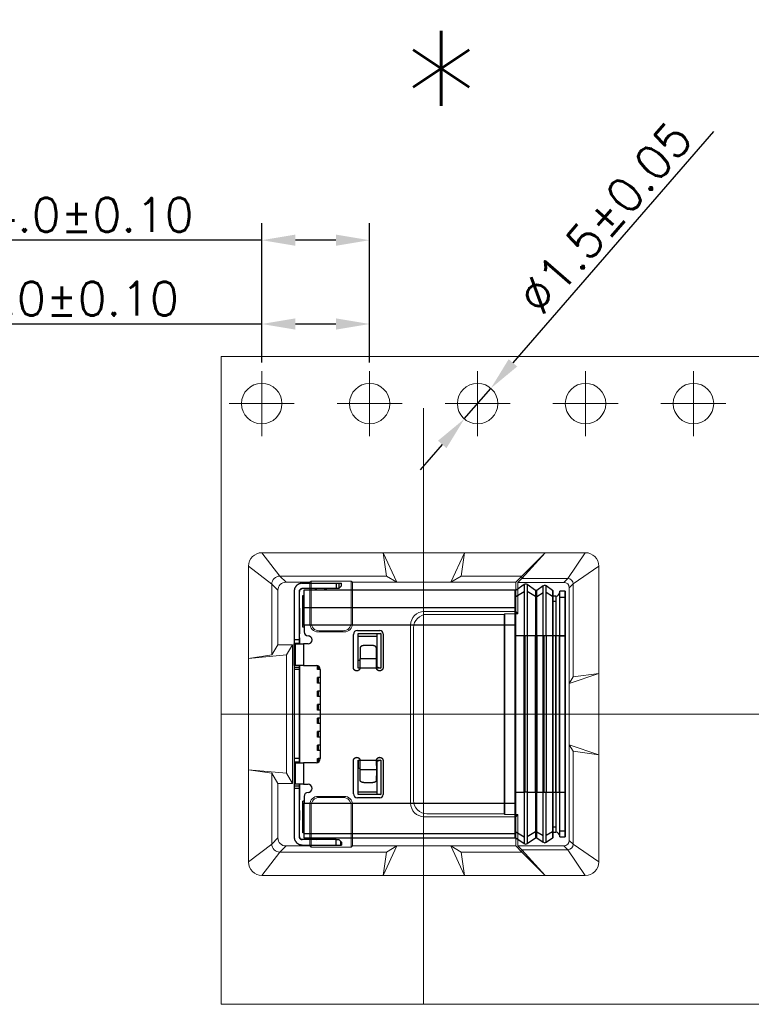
# Model space of a CAD drawing. Header units: millimetres. Extents: x 1290 to 1596, y 426 to 892.
# Tile 21 of 41: x 1394 to 1421, y 460 to 497. Entities that reach past the tile are written whole.
import ezdxf

# ---------------------------------------------------------------- set-up
doc = ezdxf.new("R2010")
doc.units = ezdxf.units.MM
doc.linetypes.add('CENTER', pattern=[50.8, 31.75, -6.35, 6.35, -6.35])
doc.linetypes.add('Continuous2', pattern=[0])
doc.layers.get('0').update_dxf_attribs({"lineweight": 20})
for name, color, linetype, lineweight in [('41(DIM)', 3, 'Continuous', 13), ('CEN', 1, 'CENTER', 13), ('NOTE 注解', 3, 'Continuous', 9)]:
    doc.layers.add(name, color=color, linetype=linetype, lineweight=lineweight)
doc.layers.add('Unnamed Level 55', color=1, linetype='Continuous')
doc.styles.add('ROMANS', font='romans.shx')
doc.styles.get("Standard").update_dxf_attribs({"font": 'romans.shx'})
doc.dimstyles.new('0.50', dxfattribs={"dimtxt": 2.5, "dimasz": 2.5, "dimexe": 1.25, "dimexo": 0.625, "dimtad": 1, "dimlfac": 0.5, "dimzin": 1, "dimdsep": 46, "dimtxsty": 'Standard', "dimcen": 2.5, "dimadec": 0, "dimazin": 0, "dimtol": 1, "dimtp": 0.1, "dimtm": 1e-05, "dimtfac": 1, "dimtmove": 0, "dimatfit": 3, "dimfxl": 1, "dimtolj": 1, "dimtzin": 1, "dimarcsym": 0})

# ---------------------------------------------------------------- blocks, each defined once
blk = doc.blocks.new('*D98')
at = {"layer": '41(DIM)', "color": 0, "lineweight": -2, "transparency": 16777216}
for p, q in [((1402.73, 484.016), (1402.73, 486.072)), ((1406.73, 484.016), (1406.73, 486.072)), ((1402.73, 485.447), (1391.379, 485.447)), ((1405.48, 485.447), (1403.98, 485.447))]:
    blk.add_line(p, q, dxfattribs=at)
at = {"layer": '41(DIM)', "color": 0, "transparency": 16777216}
for points in [[(1403.98, 485.656), (1403.98, 485.239), (1402.73, 485.447)], [(1405.48, 485.656), (1405.48, 485.239), (1406.73, 485.447)]]:
    blk.add_solid(points, dxfattribs=at)
at = {"layer": 'Defpoints', "color": 0, "transparency": 16777216}
for p in [(1406.73, 485.447), (1402.73, 483.703), (1406.73, 483.703)]:
    blk.add_point(p, dxfattribs=at)
at = {"layer": '41(DIM)', "color": 0, "transparency": 16777216, "insert": (1395.858, 486.385), "char_height": 1.25, "attachment_point": 5, "style": 'ROMANS'}
blk.add_mtext('\\A1;4.0±0.10', dxfattribs=at)
blk = doc.blocks.new('08302022203')
at = {"layer": 'Unnamed Level 55', "color": 6, "linetype": 'Continuous2', "lineweight": -3}
for p, q in [((-0.667, 4.849), (0.588, 4.849)), ((0.261, 4.85), (0.332, 4.85)), ((0.332, 4.85), (0.332, 4.849)), ((0.332, 4.85), (0.432, 4.85)), ((0.382, 4.85), (0.382, 4.849)), ((0.432, 4.85), (0.432, 4.849)), ((0.432, 4.849), (0.432, 4.85)), ((0.432, 4.849), (0.432, 4.85)), ((0.588, 4.849), (0.588, 4.649)), ((0.588, 4.849), (0.788, 4.849)), ((0.788, 4.749), (0.688, 4.649)), ((0.688, 4.649), (0.788, 4.749)), ((0.69, 4.849), (0.69, 4.649)), ((0.788, 4.749), (0.788, 4.849)), ((0.788, 4.749), (0.788, 4.849)), ((7.564, 4.799), (7.252, 4.584)), ((7.564, 4.799), (7.564, 2.895)), ((7.666, 4.799), (7.666, 2.895)), ((7.982, 4.58), (7.666, 4.799)), ((8.268, 4.749), (8.028, 4.58)), ((8.268, 2.895), (8.268, 4.749)), ((8.372, 2.895), (8.372, 4.749)), ((8.608, 4.584), (8.372, 4.749)), ((-0.97, 4.546), (-0.97, 2.75)), ((-0.77, 2.75), (-0.77, 4.546)), ((-0.77, 3.925), (-0.77, 4.546)), ((0.588, 4.649), (-0.667, 4.649)), ((-0.65, 4.395), (-0.6, 4.395)), ((-0.65, 3.295), (-0.65, 4.395)), ((-0.6, 3.3), (-0.6, 4.6)), ((-0.6, 4.6), (7.23, 4.6)), ((-0.181, 4.618), (-0.136, 4.649)), ((0.175, 4.623), (0.142, 4.6)), ((0.175, 4.623), (0.142, 4.6)), ((0.688, 4.649), (0.588, 4.649)), ((7.23, 4.6), (7.23, 3.3)), ((7.23, 4.575), (7.23, 4.6)), ((7.23, 4.221), (7.23, 4.575)), ((7.23, 4.575), (7.23, 4.4)), ((7.252, 2.895), (7.252, 4.584)), ((7.252, 4.357), (7.564, 4.544)), ((7.982, 4.355), (7.666, 4.544)), ((7.982, 4.58), (7.982, 2.895)), ((7.999, 2.895), (7.999, 4.575)), ((8.011, 4.575), (7.999, 4.575)), ((8.011, 4.575), (8.011, 2.895)), ((8.028, 2.895), (8.028, 4.58)), ((8.028, 4.355), (8.268, 4.501)), ((8.608, 4.357), (8.372, 4.501)), ((8.608, 4.584), (8.608, 2.895)), ((8.63, 2.895), (8.63, 4.575)), ((9.08, 4.55), (8.88, 4.55)), ((8.88, 2.895), (8.88, 4.55)), ((8.88, 2.895), (8.88, 4.525)), ((9.08, 2.895), (9.08, 4.55)), ((9.08, 4.55), (9.08, 2.895)), ((9.08, 2.895), (9.08, 4.525)), ((9.08, 4.525), (9.08, 2.895)), ((-0.6, 4.248), (-0.65, 4.248)), ((7.23, 3.846), (7.23, 4.221)), ((8.011, 4.35), (7.999, 4.35)), ((8.73, 4.375), (8.63, 4.375)), ((8.73, 4.177), (8.63, 4.177)), ((8.73, 4.375), (8.73, 2.895)), ((8.88, 4.328), (9.08, 4.328)), ((-0.77, 3.925), (-0.77, 3.775)), ((-0.77, 3.675), (-0.77, 3.775)), ((-0.77, 3.773), (-0.77, 3.774)), ((-0.77, 3.774), (-0.77, 3.675)), ((-0.77, 3.769), (-0.77, 3.773)), ((-0.77, 3.769), (-0.77, 2.981)), ((-0.77, 3.675), (-0.77, 3.575)), ((-0.77, 3.575), (-0.77, 3.675)), ((-0.6, 3.95), (7.23, 3.95)), ((7.23, 2.895), (7.23, 3.846)), ((-0.65, 3.225), (-0.65, 3.295)), ((-0.6, 3.295), (-0.65, 3.295)), ((-0.6, 3.3), (-0.6, 3.05)), ((7.23, 3.3), (-0.6, 3.3)), ((7.23, -3.3), (7.23, 3.3)), ((-0.77, 3.075), (-0.77, 3.175)), ((-0.77, 3.175), (-0.77, 3.075)), ((-0.77, 2.975), (-0.77, 3.075)), ((-0.77, 3.075), (-0.77, 2.976)), ((-0.77, 2.977), (-0.77, 2.981)), ((-0.77, 2.976), (-0.77, 2.977)), ((-0.77, 2.825), (-0.77, 2.975)), ((-0.6, 3.225), (-0.65, 3.225)), ((1.23, 1.725), (1.23, 2.95)), ((1.23, 1.725), (1.23, 2.95)), ((1.38, 3.1), (2.205, 3.1)), ((1.412, 2.983), (2.25, 2.983)), ((1.412, 1.7), (1.412, 2.983)), ((1.412, 2.883), (1.412, 2.983)), ((2.25, 2.983), (2.1, 2.965)), ((2.1, 2.965), (2.1, 1.756)), ((2.25, 2.983), (2.25, 1.7)), ((2.33, 2.975), (2.33, 1.725)), ((-0.77, 2.75), (-0.97, 2.75)), ((-0.97, 2.75), (-0.97, 2.6)), ((-0.77, 2.62), (-0.97, 2.62)), ((-0.97, 1.8), (-0.97, 2.6)), ((-0.97, 2.6), (-0.62, 2.6)), ((-0.923, 2.6), (-0.923, 1.8)), ((-0.77, 2.825), (-0.77, 2.6)), ((-0.77, 2.6), (-0.77, 2.75)), ((-0.62, 2.6), (-0.62, 1.8)), ((-0.45, 2.6), (-0.62, 2.6)), ((-0.62, 2.6), (-0.62, 1.8)), ((1.412, 2.883), (2.1, 2.883)), ((1.412, 2), (1.412, 2.883)), ((7.23, -2.895), (7.23, 2.895)), ((7.23, 2.895), (7.252, 2.895)), ((7.564, 2.895), (7.252, 2.895)), ((7.252, -2.895), (7.252, 2.895)), ((7.666, 2.895), (7.564, 2.895)), ((7.564, -2.895), (7.564, 2.895)), ((7.577, 2.895), (7.577, -2.895)), ((7.666, 2.895), (7.666, -2.895)), ((7.666, 2.895), (7.666, -2.895)), ((7.982, 2.895), (7.666, 2.895)), ((7.982, -2.895), (7.982, 2.895)), ((7.982, 2.895), (7.999, 2.895)), ((7.999, -2.895), (7.999, 2.895)), ((8.011, 2.895), (7.999, 2.895)), ((8.011, 2.895), (7.999, 2.895)), ((8.011, 2.895), (8.011, -2.895)), ((8.011, 2.895), (8.028, 2.895)), ((8.028, 2.895), (8.028, -2.895)), ((8.268, 2.895), (8.028, 2.895)), ((8.372, 2.895), (8.268, 2.895)), ((8.268, -2.895), (8.268, 2.895)), ((8.282, 2.895), (8.282, -2.895)), ((8.372, 2.895), (8.372, -2.895)), ((8.372, 2.895), (8.372, -2.895)), ((8.608, 2.895), (8.372, 2.895)), ((8.608, 2.895), (8.372, 2.895)), ((8.608, 2.895), (8.608, -2.895)), ((8.608, 2.895), (8.63, 2.895)), ((8.73, 2.895), (8.63, 2.895)), ((8.63, -2.895), (8.63, 2.895)), ((8.63, -2.895), (8.63, 2.895)), ((8.73, 2.895), (8.73, -2.895)), ((8.73, -2.895), (8.73, 2.895)), ((8.88, 2.895), (8.73, 2.895)), ((8.86, 2.895), (8.86, -2.895)), ((8.88, -2.895), (8.88, 2.895)), ((9.08, 2.895), (8.88, 2.895)), ((8.88, 2.895), (9.08, 2.895)), ((8.88, -2.895), (8.88, 2.895)), ((9.08, -2.895), (9.08, 2.895)), ((9.08, 2.895), (9.08, 2.829)), ((9.08, 2.895), (9.08, 2.829)), ((9.08, -2.895), (9.08, 2.895)), ((9.08, 2.829), (9.08, -2.829)), ((9.08, 2.829), (9.08, -2.829)), ((1.48, 2.45), (1.48, 2.06)), ((1.93, 2.54), (1.63, 2.54)), ((2.08, 2.06), (2.08, 2.45)), ((2.08, 2.29), (2.08, 2.45)), ((2.08, 2.29), (2.08, 2.45)), ((2.08, 1.9), (2.08, 2.29)), ((1.412, 1.7), (1.412, 2)), ((1.412, 2), (1.48, 2)), ((1.48, 1.725), (1.48, 2.06)), ((1.48, 2.06), (2.08, 2.06)), ((2.08, 2.06), (2.08, 1.725)), ((2.08, 2), (2.1, 2)), ((2.08, 1.714), (2.08, 1.9)), ((-0.62, 1.8), (-0.97, 1.8)), ((-0.97, 1.8), (-0.97, 1.65)), ((-0.77, 1.725), (-0.97, 1.725)), ((-0.77, 1.65), (-0.97, 1.65)), ((-0.97, 1.65), (-0.97, -1.65)), ((-0.77, 1.8), (-0.77, -1.8)), ((-0.77, 1.65), (-0.77, 1.8)), ((-0.77, -1.65), (-0.77, 1.65)), ((-0.62, 1.8), (-0.15, 1.8)), ((-0.1, 1.65), (-0.1, 1.791)), ((-0.07, 1.65), (-0.1, 1.65)), ((-0.07, 1.777), (-0.07, 1.65)), ((0, 1.65), (-0.07, 1.65)), ((0, 1.65), (0, -1.65)), ((1.474, 1.7), (1.412, 1.7)), ((1.477, 1.7), (1.48, 1.725)), ((2.083, 1.7), (1.477, 1.7)), ((1.48, 1.714), (1.48, 1.725)), ((2.08, 1.725), (2.083, 1.7)), ((2.08, 1.714), (2.08, 1.725)), ((2.25, 1.7), (2.086, 1.7)), ((2.1, 1.756), (2.25, 1.7)), ((-0.1, 1.15), (-0.1, 1.35)), ((-0.07, 1.35), (-0.1, 1.35)), ((-0.07, 1.15), (-0.1, 1.15)), ((-0.07, 1.35), (-0.07, 1.15)), ((0, 1.35), (-0.07, 1.35)), ((0, 1.15), (-0.07, 1.15)), ((-0.1, 0.65), (-0.1, 0.85)), ((-0.07, 0.85), (-0.1, 0.85)), ((-0.07, 0.85), (-0.07, 0.65)), ((0, 0.85), (-0.07, 0.85)), ((-0.07, 0.65), (-0.1, 0.65)), ((0, 0.65), (-0.07, 0.65)), ((-0.1, 0.15), (-0.1, 0.35)), ((-0.07, 0.35), (-0.1, 0.35)), ((-0.07, 0.15), (-0.1, 0.15)), ((-0.07, 0.35), (-0.07, 0.15)), ((0, 0.35), (-0.07, 0.35)), ((0, 0.15), (-0.07, 0.15)), ((-0.1, -0.35), (-0.1, -0.15)), ((-0.07, -0.15), (-0.1, -0.15)), ((-0.07, -0.35), (-0.1, -0.35)), ((-0.07, -0.15), (-0.07, -0.35)), ((0, -0.15), (-0.07, -0.15)), ((0, -0.35), (-0.07, -0.35)), ((-0.1, -0.85), (-0.1, -0.65)), ((-0.07, -0.65), (-0.1, -0.65)), ((-0.07, -0.65), (-0.07, -0.85)), ((0, -0.65), (-0.07, -0.65)), ((-0.07, -0.85), (-0.1, -0.85)), ((0, -0.85), (-0.07, -0.85)), ((-0.1, -1.35), (-0.1, -1.15)), ((-0.07, -1.15), (-0.1, -1.15)), ((-0.07, -1.35), (-0.1, -1.35)), ((-0.07, -1.15), (-0.07, -1.35)), ((0, -1.15), (-0.07, -1.15)), ((0, -1.35), (-0.07, -1.35)), ((-0.77, -1.65), (-0.97, -1.65)), ((-0.97, -1.65), (-0.97, -1.8)), ((-0.77, -1.78), (-0.97, -1.78)), ((-0.97, -1.8), (-0.97, -2.6)), ((-0.97, -1.8), (-0.62, -1.8)), ((-0.923, -1.8), (-0.923, -2.6)), ((-0.77, -1.8), (-0.77, -1.65)), ((-0.62, -1.8), (-0.62, -2.6)), ((-0.15, -1.8), (-0.62, -1.8)), ((-0.62, -1.8), (-0.62, -2.6)), ((-0.1, -1.791), (-0.1, -1.65)), ((-0.1, -1.65), (-0.07, -1.65)), ((-0.07, -1.65), (-0.07, -1.777)), ((0, -1.65), (-0.07, -1.65)), ((1.23, -2.95), (1.23, -1.725)), ((1.23, -2.95), (1.23, -1.725)), ((1.412, -1.7), (1.474, -1.7)), ((1.412, -2.983), (1.412, -1.7)), ((1.412, -1.7), (1.412, -2)), ((1.477, -1.7), (2.083, -1.7)), ((1.479, -1.706), (1.477, -1.7)), ((1.48, -1.725), (1.479, -1.706)), ((1.48, -2.06), (1.48, -1.725)), ((2.083, -1.7), (2.08, -1.725)), ((2.08, -1.725), (2.08, -1.714)), ((2.08, -1.9), (2.08, -1.714)), ((2.08, -1.725), (2.08, -2.06)), ((2.086, -1.7), (2.25, -1.7)), ((2.25, -1.7), (2.1, -1.756)), ((2.1, -1.756), (2.1, -2.965)), ((2.25, -1.7), (2.25, -2.983)), ((2.33, -1.725), (2.33, -2.975)), ((1.412, -2), (1.48, -2)), ((1.412, -2.883), (1.412, -2)), ((2.08, -2.06), (1.48, -2.06)), ((1.48, -2.45), (1.48, -2.06)), ((2.08, -1.9), (2.08, -2.29)), ((2.08, -2), (2.1, -2)), ((2.08, -2.06), (2.08, -2.45)), ((1.93, -2.54), (1.63, -2.54)), ((2.08, -2.45), (2.08, -2.29)), ((-0.62, -2.6), (-0.97, -2.6)), ((-0.97, -2.6), (-0.97, -2.75)), ((-0.77, -2.675), (-0.97, -2.675)), ((-0.77, -2.75), (-0.97, -2.75)), ((-0.97, -2.75), (-0.97, -4.546)), ((-0.77, -2.6), (-0.77, -2.825)), ((-0.77, -2.75), (-0.77, -2.6)), ((-0.77, -4.546), (-0.77, -2.75)), ((-0.77, -2.825), (-0.77, -2.975)), ((-0.62, -2.6), (-0.45, -2.6)), ((1.412, -2.983), (1.412, -2.883)), ((1.412, -2.883), (2.1, -2.883)), ((7.23, -3.846), (7.23, -2.895)), ((7.23, -2.895), (7.252, -2.895)), ((7.252, -2.895), (7.564, -2.895)), ((7.252, -4.584), (7.252, -2.895)), ((7.252, -2.895), (7.564, -2.895)), ((7.666, -2.895), (7.564, -2.895)), ((7.564, -2.895), (7.564, -4.799)), ((7.666, -2.895), (7.666, -4.799)), ((7.666, -2.895), (7.982, -2.895)), ((7.982, -2.895), (7.982, -4.58)), ((7.982, -2.895), (7.999, -2.895)), ((7.999, -4.575), (7.999, -2.895)), ((7.999, -2.895), (8.011, -2.895)), ((8.028, -2.895), (8.011, -2.895)), ((8.011, -2.895), (8.011, -4.575)), ((8.028, -2.895), (8.268, -2.895)), ((8.028, -4.58), (8.028, -2.895)), ((8.268, -2.895), (8.372, -2.895)), ((8.268, -4.749), (8.268, -2.895)), ((8.372, -4.749), (8.372, -2.895)), ((8.372, -2.895), (8.608, -2.895)), ((8.608, -2.895), (8.608, -4.584)), ((8.63, -2.895), (8.608, -2.895)), ((8.63, -2.895), (8.73, -2.895)), ((8.63, -4.575), (8.63, -2.895)), ((8.73, -2.895), (8.88, -2.895)), ((8.73, -2.895), (8.73, -4.375)), ((8.88, -2.895), (9.08, -2.895)), ((8.88, -4.55), (8.88, -2.895)), ((8.88, -2.895), (9.08, -2.895)), ((8.88, -4.525), (8.88, -2.895)), ((9.08, -2.829), (9.08, -2.895)), ((9.08, -2.829), (9.08, -2.895)), ((9.08, -2.895), (9.08, -4.55)), ((9.08, -2.895), (9.08, -4.525)), ((9.08, -4.55), (9.08, -2.895)), ((9.08, -4.525), (9.08, -2.895)), ((-0.77, -3.075), (-0.77, -2.975)), ((-0.77, -2.977), (-0.77, -2.976)), ((-0.77, -2.976), (-0.77, -3.075)), ((-0.77, -2.981), (-0.77, -2.977)), ((-0.77, -3.769), (-0.77, -2.981)), ((-0.77, -3.075), (-0.77, -3.175)), ((-0.77, -3.175), (-0.77, -3.075)), ((-0.6, -3.225), (-0.65, -3.225)), ((-0.65, -3.295), (-0.65, -3.225)), ((-0.6, -3.05), (-0.6, -3.3)), ((2.205, -3.1), (1.38, -3.1)), ((2.25, -2.983), (1.412, -2.983)), ((2.1, -2.965), (2.25, -2.983)), ((-0.77, -3.602), (-0.77, -3.575)), ((-0.77, -3.575), (-0.77, -3.675)), ((-0.77, -3.675), (-0.77, -3.602)), ((-0.65, -3.295), (-0.6, -3.295)), ((-0.65, -3.296), (-0.65, -3.295)), ((-0.65, -4.395), (-0.65, -3.296)), ((-0.6, -3.3), (7.23, -3.3)), ((-0.6, -3.3), (7.23, -3.3)), ((-0.6, -4.6), (-0.6, -3.3)), ((7.23, -3.3), (7.23, -4.6)), ((-0.77, -3.675), (-0.77, -3.774)), ((-0.77, -3.775), (-0.77, -3.675)), ((-0.77, -3.773), (-0.77, -3.769)), ((-0.77, -3.774), (-0.77, -3.773)), ((-0.77, -3.775), (-0.77, -3.925)), ((-0.77, -4.546), (-0.77, -3.925)), ((-0.6, -3.845), (-0.65, -3.845)), ((7.23, -4.221), (7.23, -3.846)), ((7.23, -4.575), (7.23, -4.221)), ((7.252, -4.357), (7.564, -4.544)), ((7.982, -4.355), (7.666, -4.544)), ((8.011, -4.35), (7.999, -4.35)), ((8.028, -4.355), (8.268, -4.501)), ((8.608, -4.357), (8.372, -4.501)), ((8.63, -4.177), (8.73, -4.177)), ((8.63, -4.375), (8.73, -4.375)), ((8.88, -4.328), (9.08, -4.328)), ((0.588, -4.649), (-0.667, -4.649)), ((-0.6, -4.395), (-0.65, -4.395)), ((-0.6, -4.426), (7.23, -4.426)), ((7.23, -4.6), (-0.6, -4.6)), ((-0.181, -4.618), (-0.136, -4.649)), ((0.175, -4.623), (0.142, -4.6)), ((0.175, -4.623), (0.142, -4.6)), ((0.588, -4.849), (0.588, -4.649)), ((0.588, -4.649), (0.688, -4.649)), ((0.688, -4.649), (0.788, -4.749)), ((0.788, -4.749), (0.688, -4.649)), ((0.762, -4.849), (0.762, -4.722)), ((7.23, -4.4), (7.23, -4.575)), ((7.23, -4.6), (7.23, -4.575)), ((7.252, -4.584), (7.564, -4.799)), ((7.666, -4.799), (7.982, -4.58)), ((7.999, -4.575), (8.011, -4.575)), ((8.028, -4.58), (8.268, -4.749)), ((8.372, -4.749), (8.608, -4.584)), ((8.88, -4.55), (9.08, -4.55)), ((-0.667, -4.849), (0.588, -4.849)), ((0.261, -4.85), (0.332, -4.85)), ((0.332, -4.85), (0.332, -4.849)), ((0.332, -4.85), (0.332, -4.849)), ((0.332, -4.85), (0.432, -4.85)), ((0.418, -4.85), (0.418, -4.849)), ((0.432, -4.849), (0.432, -4.85)), ((0.432, -4.85), (0.432, -4.849)), ((0.432, -4.85), (0.432, -4.849)), ((0.588, -4.849), (0.788, -4.849)), ((0.788, -4.749), (0.788, -4.849)), ((0.788, -4.849), (0.788, -4.749))]:
    blk.add_line(p, q, dxfattribs=at)
for centre, radius, start, end in [((7.615, 4.725), 0.09, 55.2651, 124.7349), ((8.32, 4.675), 0.09, 55.008, 124.992), ((-0.238, 4.7), 0.1, 270, 305), ((7.224, 4.625), 0.05, 277.1151, 304.7349), ((7.999, 4.605), 0.03, 235.2651, 270), ((8.011, 4.605), 0.03, 270, 304.992), ((8.636, 4.625), 0.05, 235.008, 262.7186), ((8.73, 4.525), 0.15, 270, 0), ((-0.45, 3.05), 0.15, 180, 270), ((1.38, 2.95), 0.15, 90, 180), ((1.38, 2.95), 0.15, 90, 180), ((2.205, 2.975), 0.125, 360, 90), ((-0.45, 2.75), 0.15, 270, 90), ((-0.15, 1.65), 0.15, 360, 90), ((-0.15, -1.65), 0.15, 270, 0), ((-0.45, -3.05), 0.15, 90, 180), ((-0.45, -2.75), 0.15, 270, 90), ((1.38, -2.95), 0.15, 180, 270), ((1.38, -2.95), 0.15, 180, 270), ((2.205, -2.975), 0.125, 270, 0), ((8.73, -4.525), 0.15, 0, 90), ((7.224, -4.625), 0.05, 55.2651, 82.8849), ((7.999, -4.605), 0.03, 90, 124.7349), ((8.011, -4.605), 0.03, 55.008, 90), ((8.636, -4.625), 0.05, 97.2814, 124.992), ((7.615, -4.725), 0.09, 235.2651, 304.7349), ((8.32, -4.675), 0.09, 235.008, 304.992)]:
    blk.add_arc(centre, radius, start, end, dxfattribs=at)
for points in [[(-0.667, 4.849), (-0.783, 4.826), (-0.881, 4.761), (-0.947, 4.662), (-0.97, 4.546)], [(-0.77, 4.546), (-0.762, 4.586), (-0.74, 4.619), (-0.706, 4.641), (-0.667, 4.649)], [(-0.667, 4.649), (-0.706, 4.641), (-0.74, 4.619), (-0.762, 4.586), (-0.77, 4.546)], [(0.261, 4.65), (0.216, 4.643), (0.175, 4.623)], [(0.261, 4.65), (0.216, 4.643), (0.175, 4.623)], [(1.245, 1.666), (1.234, 1.695), (1.23, 1.725)], [(1.437, 1.631), (1.435, 1.629), (1.399, 1.608), (1.357, 1.6), (1.316, 1.606), (1.279, 1.626), (1.25, 1.657), (1.245, 1.666)], [(1.477, 1.7), (1.462, 1.661), (1.437, 1.631)], [(1.477, 1.7), (1.479, 1.707), (1.48, 1.714)], [(2.083, 1.7), (2.081, 1.707), (2.08, 1.714)], [(2.321, 1.679), (2.303, 1.647), (2.271, 1.619), (2.232, 1.603), (2.191, 1.601), (2.15, 1.613), (2.116, 1.637), (2.092, 1.671), (2.083, 1.7)], [(2.33, 1.725), (2.323, 1.684), (2.321, 1.679)], [(1.23, -1.725), (1.237, -1.684), (1.246, -1.664)], [(1.246, -1.664), (1.257, -1.647), (1.289, -1.619), (1.328, -1.603), (1.369, -1.601), (1.41, -1.613), (1.442, -1.636)], [(1.442, -1.636), (1.444, -1.637), (1.468, -1.671), (1.477, -1.7)], [(2.08, -1.714), (2.081, -1.707), (2.083, -1.7)], [(2.083, -1.7), (2.098, -1.661), (2.125, -1.629), (2.127, -1.628)], [(2.083, -1.7), (2.098, -1.661), (2.124, -1.63)], [(2.127, -1.628), (2.161, -1.608), (2.203, -1.6), (2.244, -1.606), (2.281, -1.626), (2.31, -1.657), (2.326, -1.695), (2.33, -1.725)], [(-0.97, -4.546), (-0.947, -4.662), (-0.881, -4.761), (-0.783, -4.826), (-0.667, -4.849)], [(-0.667, -4.649), (-0.706, -4.641), (-0.74, -4.619), (-0.762, -4.586), (-0.77, -4.546)], [(-0.77, -4.546), (-0.762, -4.586), (-0.74, -4.619), (-0.706, -4.641), (-0.667, -4.649)], [(0.261, -4.65), (0.216, -4.643), (0.175, -4.623)], [(0.261, -4.65), (0.216, -4.643), (0.175, -4.623)]]:
    blk.add_open_spline(points, degree=1, dxfattribs=at)
for points, weights in [([(1.63, 2.54), (1.48, 2.54), (1.48, 2.45)], [1, 0.707106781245, 1]), ([(2.08, 2.45), (2.08, 2.54), (1.93, 2.54)], [1, 0.707106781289, 1]), ([(1.63, -2.54), (1.48, -2.54), (1.48, -2.45)], [1, 0.707106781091, 1]), ([(2.08, -2.45), (2.08, -2.54), (1.93, -2.54)], [1, 0.707106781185, 1])]:
    blk.add_rational_spline(points, weights, degree=2, dxfattribs=at)
blk = doc.blocks.new('*D92')
at = {"layer": '41(DIM)', "color": 0, "lineweight": -2, "transparency": 16777216}
for p, q in [((1419.47, 492.574), (1412.04, 484.008)), ((1410.238, 481.931), (1411.221, 483.064)), ((1409.419, 480.987), (1408.6, 480.042))]:
    blk.add_line(p, q, dxfattribs=at)
at = {"layer": '41(DIM)', "color": 0, "transparency": 16777216}
for points in [[(1411.883, 484.145), (1412.198, 483.872), (1411.221, 483.064)], [(1409.262, 481.123), (1409.577, 480.85), (1410.238, 481.931)]]:
    blk.add_solid(points, dxfattribs=at)
at = {"layer": 'Defpoints', "color": 0, "transparency": 16777216}
for p in [(1411.221, 483.064), (1410.238, 481.931)]:
    blk.add_point(p, dxfattribs=at)
at = {"layer": '41(DIM)', "color": 0, "transparency": 16777216, "insert": (1415.457, 489.378), "char_height": 1.25, "attachment_point": 5, "rotation": 49.0619, "style": 'ROMANS'}
blk.add_mtext('\\A1;∅1.5±0.05', dxfattribs=at)
blk = doc.blocks.new('*D94')
at = {"layer": '41(DIM)', "color": 0, "lineweight": -2, "transparency": 16777216}
for p, q in [((1402.73, 484.016), (1402.73, 489.177)), ((1406.73, 484.016), (1406.73, 489.177)), ((1402.73, 488.552), (1391.926, 488.552)), ((1405.48, 488.552), (1403.98, 488.552))]:
    blk.add_line(p, q, dxfattribs=at)
at = {"layer": '41(DIM)', "color": 0, "transparency": 16777216}
for points in [[(1403.98, 488.76), (1403.98, 488.344), (1402.73, 488.552)], [(1405.48, 488.76), (1405.48, 488.344), (1406.73, 488.552)]]:
    blk.add_solid(points, dxfattribs=at)
at = {"layer": 'Defpoints', "color": 0, "transparency": 16777216}
for p in [(1406.73, 488.552), (1402.73, 483.703), (1406.73, 483.703)]:
    blk.add_point(p, dxfattribs=at)
at = {"layer": '41(DIM)', "color": 0, "transparency": 16777216, "insert": (1396.405, 489.49), "char_height": 1.25, "attachment_point": 5, "style": 'ROMANS'}
blk.add_mtext('\\A1;4.0±0.10', dxfattribs=at)

msp = doc.modelspace()

# ---------------------------------------------------------------- linework, layer by layer
at = {"color": 4}
for p, q in [((1401.231, 484.247), (1456.552, 484.247)), ((1402.739, 476.976), (1414.721, 476.976)), ((1403.405, 476.11), (1402.739, 476.976)), ((1407.36, 476.11), (1407.229, 476.976)), ((1407.229, 476.976), (1407.738, 475.883)), ((1410.247, 476.976), (1409.738, 475.883)), ((1410.116, 476.11), (1410.247, 476.976)), ((1412.371, 476.11), (1413.237, 476.976)), ((1412.371, 476.021), (1413.237, 476.976)), ((1414.721, 476.976), (1414.072, 476.021)), ((1402.239, 470.997), (1402.239, 476.476)), ((1402.239, 476.476), (1403.105, 475.81)), ((1414.272, 475.821), (1415.221, 476.476)), ((1415.221, 476.476), (1415.221, 470.997)), ((1403.405, 476.11), (1407.36, 476.11)), ((1403.631, 475.883), (1403.405, 476.11)), ((1407.738, 475.883), (1407.36, 476.11)), ((1409.738, 475.883), (1410.116, 476.11)), ((1410.116, 476.11), (1412.371, 476.11)), ((1412.145, 475.883), (1412.371, 476.11)), ((1412.227, 475.877), (1412.371, 476.021)), ((1412.371, 476.021), (1412.371, 476.11)), ((1412.371, 476.021), (1414.072, 476.021)), ((1414.072, 476.021), (1413.928, 475.877)), ((1403.105, 473.19), (1403.105, 475.81)), ((1403.105, 475.81), (1403.331, 475.583)), ((1404.517, 475.883), (1403.631, 475.883)), ((1406.091, 475.883), (1412.145, 475.883)), ((1412.145, 474.797), (1412.145, 475.883)), ((1412.227, 475.877), (1413.928, 475.877)), ((1412.227, 475.877), (1412.227, 474.715)), ((1414.128, 475.677), (1414.272, 475.821)), ((1414.128, 475.677), (1414.128, 470.997)), ((1414.272, 475.821), (1414.272, 472.375)), ((1403.331, 473.568), (1403.331, 475.583)), ((1408.748, 474.797), (1412.145, 474.797)), ((1408.854, 474.691), (1411.718, 474.691)), ((1411.741, 474.715), (1411.718, 474.691)), ((1411.718, 474.691), (1411.718, 470.997)), ((1411.741, 474.715), (1411.741, 470.997)), ((1411.741, 474.715), (1412.227, 474.715)), ((1412.227, 474.715), (1412.145, 474.797)), ((1408.248, 474.297), (1408.248, 470.997)), ((1408.354, 474.191), (1408.354, 470.997)), ((1403.105, 473.19), (1403.331, 473.568)), ((1403.331, 473.568), (1403.871, 473.568)), ((1403.871, 473.568), (1403.644, 473.19)), ((1403.871, 473.568), (1403.871, 470.997)), ((1403.644, 473.19), (1402.239, 473.059)), ((1402.239, 473.059), (1403.105, 473.19)), ((1403.644, 473.19), (1403.644, 470.997)), ((1415.221, 472.507), (1414.128, 472.135)), ((1414.128, 472.135), (1414.272, 472.375)), ((1414.272, 472.375), (1415.221, 472.507)), ((1402.239, 470.997), (1402.239, 465.519)), ((1403.644, 468.805), (1403.644, 470.997)), ((1403.871, 468.427), (1403.871, 470.997)), ((1408.248, 467.697), (1408.248, 470.997)), ((1408.354, 467.803), (1408.354, 470.997)), ((1411.718, 467.303), (1411.718, 470.997)), ((1411.741, 467.28), (1411.741, 470.997)), ((1414.128, 466.317), (1414.128, 470.997)), ((1415.221, 465.519), (1415.221, 470.997)), ((1414.128, 469.859), (1414.272, 469.619)), ((1415.221, 469.488), (1414.128, 469.859)), ((1414.272, 466.174), (1414.272, 469.619)), ((1414.272, 469.619), (1415.221, 469.488)), ((1403.644, 468.805), (1402.239, 468.936)), ((1402.239, 468.936), (1403.105, 468.805)), ((1403.105, 468.805), (1403.105, 466.185)), ((1403.105, 468.805), (1403.331, 468.427)), ((1403.871, 468.427), (1403.644, 468.805)), ((1403.331, 468.427), (1403.331, 466.412)), ((1403.331, 468.427), (1403.871, 468.427)), ((1408.854, 467.303), (1411.718, 467.303)), ((1411.741, 467.28), (1411.718, 467.303)), ((1411.741, 467.28), (1412.227, 467.28)), ((1412.227, 467.28), (1412.145, 467.197)), ((1412.227, 466.117), (1412.227, 467.28)), ((1408.748, 467.197), (1412.145, 467.197)), ((1412.145, 467.197), (1412.145, 466.112)), ((1402.239, 465.519), (1403.105, 466.185)), ((1403.105, 466.185), (1403.331, 466.412)), ((1414.128, 466.317), (1414.272, 466.174)), ((1414.272, 466.174), (1415.221, 465.519)), ((1403.405, 465.885), (1402.739, 465.019)), ((1403.631, 466.112), (1403.405, 465.885)), ((1403.405, 465.885), (1407.36, 465.885)), ((1404.517, 466.112), (1403.631, 466.112)), ((1406.091, 466.112), (1412.145, 466.112)), ((1407.229, 465.019), (1407.738, 466.112)), ((1407.36, 465.885), (1407.229, 465.019)), ((1407.738, 466.112), (1407.36, 465.885)), ((1409.738, 466.112), (1410.116, 465.885)), ((1410.247, 465.019), (1409.738, 466.112)), ((1410.116, 465.885), (1412.371, 465.885)), ((1410.116, 465.885), (1410.247, 465.019)), ((1412.145, 466.112), (1412.371, 465.885)), ((1412.227, 466.117), (1413.928, 466.117)), ((1412.227, 466.117), (1412.371, 465.974)), ((1412.371, 465.974), (1412.371, 465.885)), ((1412.371, 465.974), (1414.072, 465.974)), ((1412.371, 465.974), (1413.237, 465.019)), ((1412.371, 465.885), (1413.237, 465.019)), ((1414.072, 465.974), (1413.928, 466.117)), ((1414.721, 465.019), (1414.072, 465.974)), ((1402.739, 465.019), (1414.721, 465.019)), ((1401.231, 460.247), (1456.552, 460.247))]:
    msp.add_line(p, q, dxfattribs=at)
at = {"color": 0}
msp.add_line((1401.231, 484.247), (1401.231, 460.247), dxfattribs=at)
at = {"color": 1}
for p, q in [((1404.559, 475.925), (1404.517, 475.883)), ((1404.517, 474.344), (1404.517, 475.883)), ((1404.559, 474.385), (1404.559, 475.925)), ((1406.049, 475.925), (1404.559, 475.925)), ((1406.049, 474.385), (1406.049, 475.925)), ((1406.091, 475.883), (1406.049, 475.925)), ((1406.091, 474.344), (1406.091, 475.883)), ((1404.817, 474.044), (1405.791, 474.044)), ((1404.859, 474.085), (1405.749, 474.085)), ((1404.817, 467.951), (1405.791, 467.951)), ((1404.517, 467.651), (1404.517, 466.112)), ((1404.559, 467.609), (1404.559, 466.07)), ((1404.859, 467.909), (1405.749, 467.909)), ((1406.049, 467.609), (1406.049, 466.07)), ((1406.091, 467.651), (1406.091, 466.112)), ((1404.559, 466.07), (1404.517, 466.112)), ((1406.049, 466.07), (1404.559, 466.07)), ((1406.091, 466.112), (1406.049, 466.07))]:
    msp.add_line(p, q, dxfattribs=at)
at = {"ltscale": 1.5}
for centre in [(1402.73, 482.497), (1406.73, 482.497), (1410.73, 482.497), (1414.73, 482.497), (1418.73, 482.497)]:
    msp.add_circle(centre, 0.75, dxfattribs=at)
at = {"color": 4}
for centre, radius, start, end in [((1402.739, 476.476), 0.5, 90, 180), ((1414.721, 476.476), 0.5, 0, 90), ((1403.405, 475.81), 0.3, 90, 180), ((1414.072, 475.821), 0.2, 0, 90), ((1403.631, 475.583), 0.3, 90, 180), ((1413.928, 475.677), 0.2, 0, 90), ((1408.748, 474.297), 0.5, 90, 180), ((1408.854, 474.191), 0.5, 90, 180), ((1408.748, 467.697), 0.5, 180, 270), ((1408.854, 467.803), 0.5, 180, 270), ((1403.405, 466.185), 0.3, 180, 270), ((1403.631, 466.412), 0.3, 180, 270), ((1413.928, 466.317), 0.2, 270, 0), ((1414.072, 466.174), 0.2, 270, 0), ((1402.739, 465.519), 0.5, 180, 270), ((1414.721, 465.519), 0.5, 270, 0)]:
    msp.add_arc(centre, radius, start, end, dxfattribs=at)
at = {"color": 1}
for centre, start, end in [((1404.817, 474.344), 180, 270), ((1404.859, 474.385), 180, 270), ((1405.749, 474.385), 270, 360), ((1405.791, 474.344), 270, 360), ((1404.817, 467.651), 90, 180), ((1405.791, 467.651), 0, 90), ((1404.859, 467.609), 90, 180), ((1405.749, 467.609), 0, 90)]:
    msp.add_arc(centre, 0.3, start, end, dxfattribs=at)
at = {"layer": 'CEN', "ltscale": 2}
for p, q in [((1402.73, 483.703), (1402.73, 481.292)), ((1406.73, 483.703), (1406.73, 481.292)), ((1410.73, 483.703), (1410.73, 481.292)), ((1414.73, 483.703), (1414.73, 481.292)), ((1418.73, 483.703), (1418.73, 481.292)), ((1401.524, 482.497), (1403.935, 482.497)), ((1405.524, 482.497), (1407.935, 482.497)), ((1409.524, 482.497), (1411.935, 482.497)), ((1413.524, 482.497), (1415.935, 482.497)), ((1417.524, 482.497), (1419.935, 482.497))]:
    msp.add_line(p, q, dxfattribs=at)
at = {"layer": 'CEN', "linetype": 'CENTER', "ltscale": 10}
for p, q in [((1408.73, 482.327), (1408.73, 460.247)), ((1401.231, 470.997), (1436.369, 470.997))]:
    msp.add_line(p, q, dxfattribs=at)

# ---------------------------------------------------------------- block references
at = {"color": 4}
msp.add_blockref('08302022203', (1404.898, 470.997), dxfattribs=at)

# ---------------------------------------------------------------- texts
at = {"layer": 'NOTE 注解', "insert": (1407.714, 496.302), "char_height": 4.86, "width": 261.05596, "attachment_point": 1, "style": 'ROMANS'}
msp.add_mtext('*', dxfattribs=at)

# ---------------------------------------------------------------- dimensions: what is measured, and where the dimension line sits
at = {"layer": '41(DIM)'}
dim = msp.add_diameter_dim_2p(p1=(1410.238, 481.931), p2=(1411.221, 483.064), dimstyle='0.50', override={"dimscale": 0.5, "dimgap": 0.625, "dimdec": 1, "dimlfac": 1, "dimtxsty": 'ROMANS', "dimtol": 1, "dimlim": 0, "dimtp": 0.05, "dimtm": 0.05}, dxfattribs=at)
dim.commit()
dim.dimension.update_dxf_attribs({"geometry": '*D92', "text_midpoint": (1415.457, 489.378)})
for base, picture, middle in [((1406.73, 488.552), '*D94', (1396.405, 488.552)), ((1406.73, 485.447), '*D98', (1395.858, 485.447))]:
    dim = msp.add_linear_dim(base=base, p1=(1402.73, 483.703), p2=(1406.73, 483.703), dimstyle='0.50', override={"dimscale": 0.5, "dimdec": 1, "dimlfac": 1, "dimzin": 0, "dimtxsty": 'ROMANS', "dimtol": 1, "dimtp": 0.1, "dimtm": 0.1}, dxfattribs=at)
    dim.commit()
    dim.dimension.update_dxf_attribs({"geometry": picture, "text_midpoint": middle, "dimtype": 160})

doc.saveas('drawing.dxf')
